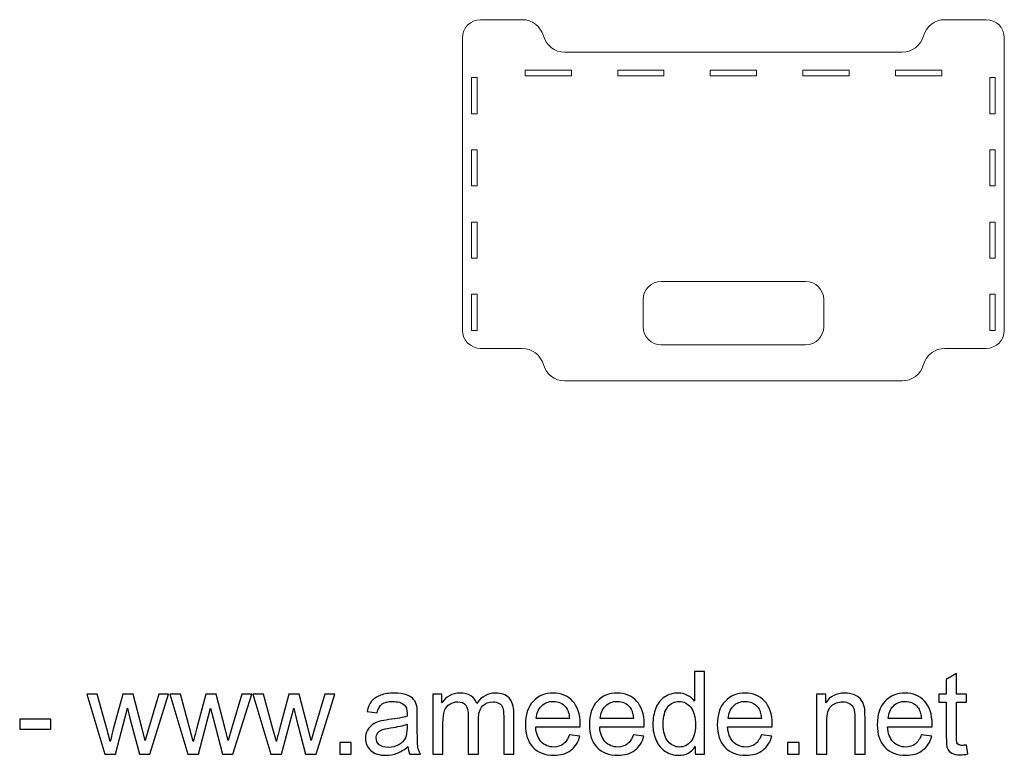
# Model space of a CAD drawing. Header units: millimetres. Extents: x -1209 to 1056, y -773 to 603.
# Tile 10 of 12: x 275 to 821, y -773 to -366. Entities that reach past the tile are written whole.
import ezdxf

# ---------------------------------------------------------------- set-up
doc = ezdxf.new("R2010")
doc.units = ezdxf.units.MM
doc.header["$MEASUREMENT"] = 0
doc.layers.add('Layer 1', color=7, linetype='Continuous')

msp = doc.modelspace()

# ---------------------------------------------------------------- linework, layer by layer
at = {"layer": 'Layer 1', "lineweight": 18}
for points, knots in [([(764.0616, -565.8674), (769.5815, -565.8674), (774.4244, -562.1862), (775.9019, -556.8674), (775.9019, -556.8674), (775.9019, -556.8674), (775.9019, -556.867), (775.9019, -556.867), (775.9019, -556.867), (777.3793, -551.5482), (782.2222, -547.8673), (787.7425, -547.8673), (787.7425, -547.8673), (787.7425, -547.8673), (810.6822, -547.8673), (810.6822, -547.8673), (810.6822, -547.8673), (816.2053, -547.8673), (820.6824, -543.3902), (820.6824, -537.8671), (820.6824, -537.8671), (820.6824, -537.8671), (820.6824, -375.8673), (820.6824, -375.8673), (820.6824, -375.8673), (820.6824, -370.3442), (816.2053, -365.8671), (810.6822, -365.8671), (810.6822, -365.8671), (810.6822, -365.8671), (787.7425, -365.8671), (787.7425, -365.8671), (787.7425, -365.8671), (782.2222, -365.8671), (777.3793, -369.5484), (775.9019, -374.8672), (775.9019, -374.8672), (775.9019, -374.8672), (775.9019, -374.8672), (775.9019, -374.8672), (775.9019, -374.8672), (774.4244, -380.1864), (769.5815, -383.8673), (764.0616, -383.8673), (764.0616, -383.8673), (764.0616, -383.8673), (577.3032, -383.8673), (577.3032, -383.8673), (577.3032, -383.8673), (571.7829, -383.8673), (566.94, -380.1864), (565.4625, -374.8672), (565.4625, -374.8672), (565.4625, -374.8672), (565.4625, -374.8672), (565.4625, -374.8672), (565.4625, -374.8672), (563.9851, -369.5484), (559.1422, -365.8671), (553.6219, -365.8671), (553.6219, -365.8671), (553.6219, -365.8671), (530.6822, -365.8671), (530.6822, -365.8671), (530.6822, -365.8671), (525.1594, -365.8671), (520.6823, -370.3442), (520.6823, -375.8673), (520.6823, -375.8673), (520.6823, -375.8673), (520.6823, -537.8671), (520.6823, -537.8671), (520.6823, -537.8671), (520.6823, -543.3902), (525.1594, -547.8673), (530.6822, -547.8673), (530.6822, -547.8673), (530.6822, -547.8673), (553.6219, -547.8673), (553.6219, -547.8673), (553.6219, -547.8673), (559.1422, -547.8673), (563.9851, -551.5482), (565.4625, -556.867), (565.4625, -556.867), (565.4625, -556.867), (565.4625, -556.8674), (565.4625, -556.8674), (565.4625, -556.8674), (566.94, -562.1862), (571.7829, -565.8674), (577.3032, -565.8674), (577.3032, -565.8674), (577.3032, -565.8674), (764.0616, -565.8674), (764.0616, -565.8674)], [0, 0, 0, 0, 0.04, 0.04, 0.04, 0.04, 0.08, 0.08, 0.08, 0.08, 0.12, 0.12, 0.12, 0.12, 0.16, 0.16, 0.16, 0.16, 0.2, 0.2, 0.2, 0.2, 0.24, 0.24, 0.24, 0.24, 0.28, 0.28, 0.28, 0.28, 0.32, 0.32, 0.32, 0.32, 0.36, 0.36, 0.36, 0.36, 0.4, 0.4, 0.4, 0.4, 0.44, 0.44, 0.44, 0.44, 0.48, 0.48, 0.48, 0.48, 0.52, 0.52, 0.52, 0.52, 0.56, 0.56, 0.56, 0.56, 0.6, 0.6, 0.6, 0.6, 0.64, 0.64, 0.64, 0.64, 0.68, 0.68, 0.68, 0.68, 0.72, 0.72, 0.72, 0.72, 0.76, 0.76, 0.76, 0.76, 0.8, 0.8, 0.8, 0.8, 0.84, 0.84, 0.84, 0.84, 0.88, 0.88, 0.88, 0.88, 0.92, 0.92, 0.92, 0.92, 1, 1, 1, 1]), ([(525.6822, -397.9173), (525.6822, -397.9173), (528.7324, -397.9173), (528.7324, -397.9173), (528.7324, -397.9173), (528.7324, -397.9173), (528.7324, -417.9174), (528.7324, -417.9174), (528.7324, -417.9174), (528.7324, -417.9174), (525.6822, -417.9174), (525.6822, -417.9174), (525.6822, -417.9174), (525.6822, -417.9174), (525.6822, -397.9173), (525.6822, -397.9173)], [0, 0, 0, 0, 0.2, 0.2, 0.2, 0.2, 0.4, 0.4, 0.4, 0.4, 0.6, 0.6, 0.6, 0.6, 1, 1, 1, 1]), ([(580.9551, -396.9172), (580.9551, -396.9172), (555.3188, -396.9172), (555.3188, -396.9172), (555.3188, -396.9172), (555.3188, -396.9172), (555.3188, -393.8671), (555.3188, -393.8671), (555.3188, -393.8671), (555.3188, -393.8671), (580.9551, -393.8671), (580.9551, -393.8671), (580.9551, -393.8671), (580.9551, -393.8671), (580.9551, -396.9172), (580.9551, -396.9172)], [0, 0, 0, 0, 0.2, 0.2, 0.2, 0.2, 0.4, 0.4, 0.4, 0.4, 0.6, 0.6, 0.6, 0.6, 1, 1, 1, 1]), ([(632.2278, -396.9172), (632.2278, -396.9172), (606.5915, -396.9172), (606.5915, -396.9172), (606.5915, -396.9172), (606.5915, -396.9172), (606.5915, -393.8671), (606.5915, -393.8671), (606.5915, -393.8671), (606.5915, -393.8671), (632.2278, -393.8671), (632.2278, -393.8671), (632.2278, -393.8671), (632.2278, -393.8671), (632.2278, -396.9172), (632.2278, -396.9172)], [0, 0, 0, 0, 0.2, 0.2, 0.2, 0.2, 0.4, 0.4, 0.4, 0.4, 0.6, 0.6, 0.6, 0.6, 1, 1, 1, 1]), ([(683.5006, -396.9172), (683.5006, -396.9172), (657.8642, -396.9172), (657.8642, -396.9172), (657.8642, -396.9172), (657.8642, -396.9172), (657.8642, -393.8671), (657.8642, -393.8671), (657.8642, -393.8671), (657.8642, -393.8671), (683.5006, -393.8671), (683.5006, -393.8671), (683.5006, -393.8671), (683.5006, -393.8671), (683.5006, -396.9172), (683.5006, -396.9172)], [0, 0, 0, 0, 0.2, 0.2, 0.2, 0.2, 0.4, 0.4, 0.4, 0.4, 0.6, 0.6, 0.6, 0.6, 1, 1, 1, 1]), ([(734.7733, -396.9172), (734.7733, -396.9172), (709.1369, -396.9172), (709.1369, -396.9172), (709.1369, -396.9172), (709.1369, -396.9172), (709.1369, -393.8671), (709.1369, -393.8671), (709.1369, -393.8671), (709.1369, -393.8671), (734.7733, -393.8671), (734.7733, -393.8671), (734.7733, -393.8671), (734.7733, -393.8671), (734.7733, -396.9172), (734.7733, -396.9172)], [0, 0, 0, 0, 0.2, 0.2, 0.2, 0.2, 0.4, 0.4, 0.4, 0.4, 0.6, 0.6, 0.6, 0.6, 1, 1, 1, 1]), ([(786.046, -396.9172), (786.046, -396.9172), (760.4096, -396.9172), (760.4096, -396.9172), (760.4096, -396.9172), (760.4096, -396.9172), (760.4096, -393.8671), (760.4096, -393.8671), (760.4096, -393.8671), (760.4096, -393.8671), (786.046, -393.8671), (786.046, -393.8671), (786.046, -393.8671), (786.046, -393.8671), (786.046, -396.9172), (786.046, -396.9172)], [0, 0, 0, 0, 0.2, 0.2, 0.2, 0.2, 0.4, 0.4, 0.4, 0.4, 0.6, 0.6, 0.6, 0.6, 1, 1, 1, 1]), ([(812.6324, -397.9173), (812.6324, -397.9173), (815.6825, -397.9173), (815.6825, -397.9173), (815.6825, -397.9173), (815.6825, -397.9173), (815.6825, -417.9174), (815.6825, -417.9174), (815.6825, -417.9174), (815.6825, -417.9174), (812.6324, -417.9174), (812.6324, -417.9174), (812.6324, -417.9174), (812.6324, -417.9174), (812.6324, -397.9173), (812.6324, -397.9173)], [0, 0, 0, 0, 0.2, 0.2, 0.2, 0.2, 0.4, 0.4, 0.4, 0.4, 0.6, 0.6, 0.6, 0.6, 1, 1, 1, 1]), ([(525.6822, -437.9174), (525.6822, -437.9174), (528.7324, -437.9174), (528.7324, -437.9174), (528.7324, -437.9174), (528.7324, -437.9174), (528.7324, -457.9174), (528.7324, -457.9174), (528.7324, -457.9174), (528.7324, -457.9174), (525.6822, -457.9174), (525.6822, -457.9174), (525.6822, -457.9174), (525.6822, -457.9174), (525.6822, -437.9174), (525.6822, -437.9174)], [0, 0, 0, 0, 0.2, 0.2, 0.2, 0.2, 0.4, 0.4, 0.4, 0.4, 0.6, 0.6, 0.6, 0.6, 1, 1, 1, 1]), ([(812.6324, -437.9174), (812.6324, -437.9174), (815.6825, -437.9174), (815.6825, -437.9174), (815.6825, -437.9174), (815.6825, -437.9174), (815.6825, -457.9174), (815.6825, -457.9174), (815.6825, -457.9174), (815.6825, -457.9174), (812.6324, -457.9174), (812.6324, -457.9174), (812.6324, -457.9174), (812.6324, -457.9174), (812.6324, -437.9174), (812.6324, -437.9174)], [0, 0, 0, 0, 0.2, 0.2, 0.2, 0.2, 0.4, 0.4, 0.4, 0.4, 0.6, 0.6, 0.6, 0.6, 1, 1, 1, 1]), ([(525.6822, -477.9171), (525.6822, -477.9171), (528.7324, -477.9171), (528.7324, -477.9171), (528.7324, -477.9171), (528.7324, -477.9171), (528.7324, -497.9171), (528.7324, -497.9171), (528.7324, -497.9171), (528.7324, -497.9171), (525.6822, -497.9171), (525.6822, -497.9171), (525.6822, -497.9171), (525.6822, -497.9171), (525.6822, -477.9171), (525.6822, -477.9171)], [0, 0, 0, 0, 0.2, 0.2, 0.2, 0.2, 0.4, 0.4, 0.4, 0.4, 0.6, 0.6, 0.6, 0.6, 1, 1, 1, 1]), ([(812.6324, -477.9171), (812.6324, -477.9171), (815.6825, -477.9171), (815.6825, -477.9171), (815.6825, -477.9171), (815.6825, -477.9171), (815.6825, -497.9171), (815.6825, -497.9171), (815.6825, -497.9171), (815.6825, -497.9171), (812.6324, -497.9171), (812.6324, -497.9171), (812.6324, -497.9171), (812.6324, -497.9171), (812.6324, -477.9171), (812.6324, -477.9171)], [0, 0, 0, 0, 0.2, 0.2, 0.2, 0.2, 0.4, 0.4, 0.4, 0.4, 0.6, 0.6, 0.6, 0.6, 1, 1, 1, 1]), ([(630.6823, -510.8673), (630.6823, -510.8673), (710.6821, -510.8673), (710.6821, -510.8673), (710.6821, -510.8673), (716.2052, -510.8673), (720.6823, -515.3444), (720.6823, -520.8671), (720.6823, -520.8671), (720.6823, -520.8671), (720.6823, -535.8672), (720.6823, -535.8672), (720.6823, -535.8672), (720.6823, -541.3899), (716.2052, -545.8674), (710.6821, -545.8674), (710.6821, -545.8674), (710.6821, -545.8674), (630.6823, -545.8674), (630.6823, -545.8674), (630.6823, -545.8674), (625.1596, -545.8674), (620.6821, -541.3899), (620.6821, -535.8672), (620.6821, -535.8672), (620.6821, -535.8672), (620.6821, -520.8671), (620.6821, -520.8671), (620.6821, -520.8671), (620.6821, -515.3444), (625.1596, -510.8673), (630.6823, -510.8673)], [0, 0, 0, 0, 0.11111111, 0.11111111, 0.11111111, 0.11111111, 0.22222222, 0.22222222, 0.22222222, 0.22222222, 0.33333333, 0.33333333, 0.33333333, 0.33333333, 0.44444444, 0.44444444, 0.44444444, 0.44444444, 0.55555556, 0.55555556, 0.55555556, 0.55555556, 0.66666667, 0.66666667, 0.66666667, 0.66666667, 0.77777778, 0.77777778, 0.77777778, 0.77777778, 1, 1, 1, 1]), ([(525.6822, -517.9172), (525.6822, -517.9172), (528.7324, -517.9172), (528.7324, -517.9172), (528.7324, -517.9172), (528.7324, -517.9172), (528.7324, -537.9172), (528.7324, -537.9172), (528.7324, -537.9172), (528.7324, -537.9172), (525.6822, -537.9172), (525.6822, -537.9172), (525.6822, -537.9172), (525.6822, -537.9172), (525.6822, -517.9172), (525.6822, -517.9172)], [0, 0, 0, 0, 0.2, 0.2, 0.2, 0.2, 0.4, 0.4, 0.4, 0.4, 0.6, 0.6, 0.6, 0.6, 1, 1, 1, 1]), ([(812.6324, -517.9172), (812.6324, -517.9172), (815.6825, -517.9172), (815.6825, -517.9172), (815.6825, -517.9172), (815.6825, -517.9172), (815.6825, -537.9172), (815.6825, -537.9172), (815.6825, -537.9172), (815.6825, -537.9172), (812.6324, -537.9172), (812.6324, -537.9172), (812.6324, -537.9172), (812.6324, -537.9172), (812.6324, -517.9172), (812.6324, -517.9172)], [0, 0, 0, 0, 0.2, 0.2, 0.2, 0.2, 0.4, 0.4, 0.4, 0.4, 0.6, 0.6, 0.6, 0.6, 1, 1, 1, 1])]:
    msp.add_open_spline(points, degree=3, knots=knots, dxfattribs=at)
at = {"layer": 'Layer 1', "color": 250}
for points, knots in [([(649.5211, -772.4669), (649.5211, -772.4669), (649.5211, -768.273), (649.5211, -768.273), (649.5211, -768.273), (647.4294, -771.5326), (644.3504, -773.1677), (640.2839, -773.1677), (640.2839, -773.1677), (637.6508, -773.1677), (635.23, -772.4457), (633.0322, -770.9911), (633.0322, -770.9911), (630.8238, -769.5471), (629.1143, -767.5192), (627.8933, -764.9285), (627.8933, -764.9285), (626.6829, -762.3272), (626.0778, -759.3437), (626.0778, -755.9674), (626.0778, -755.9674), (626.0778, -752.676), (626.6299, -749.6925), (627.7235, -747.0063), (627.7235, -747.0063), (628.8277, -744.3307), (630.4734, -742.2709), (632.6712, -740.8481), (632.6712, -740.8481), (634.8584, -739.4148), (637.3216, -738.7034), (640.0291, -738.7034), (640.0291, -738.7034), (642.0252, -738.7034), (643.7983, -739.1281), (645.3484, -739.9669), (645.3484, -739.9669), (646.8986, -740.8057), (648.1621, -741.9099), (649.1389, -743.2583), (649.1389, -743.2583), (649.1389, -743.2583), (649.1389, -726.8543), (649.1389, -726.8543), (649.1389, -726.8543), (649.1389, -726.8543), (654.7449, -726.8543), (654.7449, -726.8543), (654.7449, -726.8543), (654.7449, -726.8543), (654.7449, -772.4669), (654.7449, -772.4669), (654.7449, -772.4669), (654.7449, -772.4669), (649.5211, -772.4669), (649.5211, -772.4669)], [0, 0, 0, 0, 0.06666667, 0.06666667, 0.06666667, 0.06666667, 0.13333333, 0.13333333, 0.13333333, 0.13333333, 0.2, 0.2, 0.2, 0.2, 0.26666667, 0.26666667, 0.26666667, 0.26666667, 0.33333333, 0.33333333, 0.33333333, 0.33333333, 0.4, 0.4, 0.4, 0.4, 0.46666667, 0.46666667, 0.46666667, 0.46666667, 0.53333333, 0.53333333, 0.53333333, 0.53333333, 0.6, 0.6, 0.6, 0.6, 0.66666667, 0.66666667, 0.66666667, 0.66666667, 0.73333333, 0.73333333, 0.73333333, 0.73333333, 0.8, 0.8, 0.8, 0.8, 0.86666667, 0.86666667, 0.86666667, 0.86666667, 1, 1, 1, 1]), ([(799.7685, -767.4661), (799.7685, -767.4661), (800.533, -772.4138), (800.533, -772.4138), (800.533, -772.4138), (798.9616, -772.743), (797.5495, -772.9128), (796.3178, -772.9128), (796.3178, -772.9128), (794.2899, -772.9128), (792.7185, -772.5943), (791.5931, -771.9466), (791.5931, -771.9466), (790.4782, -771.299), (789.6925, -770.4602), (789.236, -769.4091), (789.236, -769.4091), (788.7794, -768.3579), (788.5565, -766.1495), (788.5565, -762.7838), (788.5565, -762.7838), (788.5565, -762.7838), (788.5565, -743.7361), (788.5565, -743.7361), (788.5565, -743.7361), (788.5565, -743.7361), (784.4157, -743.7361), (784.4157, -743.7361), (784.4157, -743.7361), (784.4157, -743.7361), (784.4157, -739.4042), (784.4157, -739.4042), (784.4157, -739.4042), (784.4157, -739.4042), (788.5565, -739.4042), (788.5565, -739.4042), (788.5565, -739.4042), (788.5565, -739.4042), (788.5565, -731.2287), (788.5565, -731.2287), (788.5565, -731.2287), (788.5565, -731.2287), (794.1625, -727.863), (794.1625, -727.863), (794.1625, -727.863), (794.1625, -727.863), (794.1625, -739.4042), (794.1625, -739.4042), (794.1625, -739.4042), (794.1625, -739.4042), (799.7685, -739.4042), (799.7685, -739.4042), (799.7685, -739.4042), (799.7685, -739.4042), (799.7685, -743.7361), (799.7685, -743.7361), (799.7685, -743.7361), (799.7685, -743.7361), (794.1625, -743.7361), (794.1625, -743.7361), (794.1625, -743.7361), (794.1625, -743.7361), (794.1625, -763.1023), (794.1625, -763.1023), (794.1625, -763.1023), (794.1625, -764.7055), (794.2581, -765.7354), (794.4598, -766.192), (794.4598, -766.192), (794.6509, -766.6485), (794.9694, -767.0095), (795.4154, -767.2856), (795.4154, -767.2856), (795.8613, -767.551), (796.4983, -767.689), (797.3265, -767.689), (797.3265, -767.689), (797.9423, -767.689), (798.7598, -767.6147), (799.7685, -767.4661)], [0, 0, 0, 0, 0.04761905, 0.04761905, 0.04761905, 0.04761905, 0.0952381, 0.0952381, 0.0952381, 0.0952381, 0.14285714, 0.14285714, 0.14285714, 0.14285714, 0.19047619, 0.19047619, 0.19047619, 0.19047619, 0.23809524, 0.23809524, 0.23809524, 0.23809524, 0.28571429, 0.28571429, 0.28571429, 0.28571429, 0.33333333, 0.33333333, 0.33333333, 0.33333333, 0.38095238, 0.38095238, 0.38095238, 0.38095238, 0.42857143, 0.42857143, 0.42857143, 0.42857143, 0.47619048, 0.47619048, 0.47619048, 0.47619048, 0.52380952, 0.52380952, 0.52380952, 0.52380952, 0.57142857, 0.57142857, 0.57142857, 0.57142857, 0.61904762, 0.61904762, 0.61904762, 0.61904762, 0.66666667, 0.66666667, 0.66666667, 0.66666667, 0.71428571, 0.71428571, 0.71428571, 0.71428571, 0.76190476, 0.76190476, 0.76190476, 0.76190476, 0.80952381, 0.80952381, 0.80952381, 0.80952381, 0.85714286, 0.85714286, 0.85714286, 0.85714286, 0.9047619, 0.9047619, 0.9047619, 0.9047619, 1, 1, 1, 1]), ([(322.5675, -772.4669), (322.5675, -772.4669), (312.5765, -739.4042), (312.5765, -739.4042), (312.5765, -739.4042), (312.5765, -739.4042), (318.4373, -739.4042), (318.4373, -739.4042), (318.4373, -739.4042), (318.4373, -739.4042), (323.7142, -758.4837), (323.7142, -758.4837), (323.7142, -758.4837), (323.7142, -758.4837), (325.5828, -765.5868), (325.5828, -765.5868), (325.5828, -765.5868), (325.6572, -765.2364), (326.2305, -762.9643), (327.2922, -758.7704), (327.2922, -758.7704), (327.2922, -758.7704), (332.5266, -739.4042), (332.5266, -739.4042), (332.5266, -739.4042), (332.5266, -739.4042), (338.2707, -739.4042), (338.2707, -739.4042), (338.2707, -739.4042), (338.2707, -739.4042), (343.2503, -758.6005), (343.2503, -758.6005), (343.2503, -758.6005), (343.2503, -758.6005), (344.8747, -764.8967), (344.8747, -764.8967), (344.8747, -764.8967), (344.8747, -764.8967), (346.7753, -758.5156), (346.7753, -758.5156), (346.7753, -758.5156), (346.7753, -758.5156), (352.4875, -739.4042), (352.4875, -739.4042), (352.4875, -739.4042), (352.4875, -739.4042), (357.9342, -739.4042), (357.9342, -739.4042), (357.9342, -739.4042), (357.9342, -739.4042), (347.561, -772.4669), (347.561, -772.4669), (347.561, -772.4669), (347.561, -772.4669), (341.7638, -772.4669), (341.7638, -772.4669), (341.7638, -772.4669), (341.7638, -772.4669), (336.5188, -752.6866), (336.5188, -752.6866), (336.5188, -752.6866), (336.5188, -752.6866), (335.1916, -747.0275), (335.1916, -747.0275), (335.1916, -747.0275), (335.1916, -747.0275), (328.5026, -772.4669), (328.5026, -772.4669), (328.5026, -772.4669), (328.5026, -772.4669), (322.5675, -772.4669), (322.5675, -772.4669)], [0, 0, 0, 0, 0.05263158, 0.05263158, 0.05263158, 0.05263158, 0.10526316, 0.10526316, 0.10526316, 0.10526316, 0.15789474, 0.15789474, 0.15789474, 0.15789474, 0.21052632, 0.21052632, 0.21052632, 0.21052632, 0.26315789, 0.26315789, 0.26315789, 0.26315789, 0.31578947, 0.31578947, 0.31578947, 0.31578947, 0.36842105, 0.36842105, 0.36842105, 0.36842105, 0.42105263, 0.42105263, 0.42105263, 0.42105263, 0.47368421, 0.47368421, 0.47368421, 0.47368421, 0.52631579, 0.52631579, 0.52631579, 0.52631579, 0.57894737, 0.57894737, 0.57894737, 0.57894737, 0.63157895, 0.63157895, 0.63157895, 0.63157895, 0.68421053, 0.68421053, 0.68421053, 0.68421053, 0.73684211, 0.73684211, 0.73684211, 0.73684211, 0.78947368, 0.78947368, 0.78947368, 0.78947368, 0.84210526, 0.84210526, 0.84210526, 0.84210526, 0.89473684, 0.89473684, 0.89473684, 0.89473684, 1, 1, 1, 1]), ([(368.5729, -772.4669), (368.5729, -772.4669), (358.5819, -739.4042), (358.5819, -739.4042), (358.5819, -739.4042), (358.5819, -739.4042), (364.4427, -739.4042), (364.4427, -739.4042), (364.4427, -739.4042), (364.4427, -739.4042), (369.7196, -758.4837), (369.7196, -758.4837), (369.7196, -758.4837), (369.7196, -758.4837), (371.5882, -765.5868), (371.5882, -765.5868), (371.5882, -765.5868), (371.6626, -765.2364), (372.2359, -762.9643), (373.2976, -758.7704), (373.2976, -758.7704), (373.2976, -758.7704), (378.532, -739.4042), (378.532, -739.4042), (378.532, -739.4042), (378.532, -739.4042), (384.2761, -739.4042), (384.2761, -739.4042), (384.2761, -739.4042), (384.2761, -739.4042), (389.2557, -758.6005), (389.2557, -758.6005), (389.2557, -758.6005), (389.2557, -758.6005), (390.8801, -764.8967), (390.8801, -764.8967), (390.8801, -764.8967), (390.8801, -764.8967), (392.7807, -758.5156), (392.7807, -758.5156), (392.7807, -758.5156), (392.7807, -758.5156), (398.4929, -739.4042), (398.4929, -739.4042), (398.4929, -739.4042), (398.4929, -739.4042), (403.9396, -739.4042), (403.9396, -739.4042), (403.9396, -739.4042), (403.9396, -739.4042), (393.5664, -772.4669), (393.5664, -772.4669), (393.5664, -772.4669), (393.5664, -772.4669), (387.7692, -772.4669), (387.7692, -772.4669), (387.7692, -772.4669), (387.7692, -772.4669), (382.5242, -752.6866), (382.5242, -752.6866), (382.5242, -752.6866), (382.5242, -752.6866), (381.197, -747.0275), (381.197, -747.0275), (381.197, -747.0275), (381.197, -747.0275), (374.508, -772.4669), (374.508, -772.4669), (374.508, -772.4669), (374.508, -772.4669), (368.5729, -772.4669), (368.5729, -772.4669)], [0, 0, 0, 0, 0.05263158, 0.05263158, 0.05263158, 0.05263158, 0.10526316, 0.10526316, 0.10526316, 0.10526316, 0.15789474, 0.15789474, 0.15789474, 0.15789474, 0.21052632, 0.21052632, 0.21052632, 0.21052632, 0.26315789, 0.26315789, 0.26315789, 0.26315789, 0.31578947, 0.31578947, 0.31578947, 0.31578947, 0.36842105, 0.36842105, 0.36842105, 0.36842105, 0.42105263, 0.42105263, 0.42105263, 0.42105263, 0.47368421, 0.47368421, 0.47368421, 0.47368421, 0.52631579, 0.52631579, 0.52631579, 0.52631579, 0.57894737, 0.57894737, 0.57894737, 0.57894737, 0.63157895, 0.63157895, 0.63157895, 0.63157895, 0.68421053, 0.68421053, 0.68421053, 0.68421053, 0.73684211, 0.73684211, 0.73684211, 0.73684211, 0.78947368, 0.78947368, 0.78947368, 0.78947368, 0.84210526, 0.84210526, 0.84210526, 0.84210526, 0.89473684, 0.89473684, 0.89473684, 0.89473684, 1, 1, 1, 1]), ([(414.5783, -772.4669), (414.5783, -772.4669), (404.5873, -739.4042), (404.5873, -739.4042), (404.5873, -739.4042), (404.5873, -739.4042), (410.4481, -739.4042), (410.4481, -739.4042), (410.4481, -739.4042), (410.4481, -739.4042), (415.725, -758.4837), (415.725, -758.4837), (415.725, -758.4837), (415.725, -758.4837), (417.5936, -765.5868), (417.5936, -765.5868), (417.5936, -765.5868), (417.668, -765.2364), (418.2413, -762.9643), (419.303, -758.7704), (419.303, -758.7704), (419.303, -758.7704), (424.5374, -739.4042), (424.5374, -739.4042), (424.5374, -739.4042), (424.5374, -739.4042), (430.2815, -739.4042), (430.2815, -739.4042), (430.2815, -739.4042), (430.2815, -739.4042), (435.2611, -758.6005), (435.2611, -758.6005), (435.2611, -758.6005), (435.2611, -758.6005), (436.8855, -764.8967), (436.8855, -764.8967), (436.8855, -764.8967), (436.8855, -764.8967), (438.7861, -758.5156), (438.7861, -758.5156), (438.7861, -758.5156), (438.7861, -758.5156), (444.4983, -739.4042), (444.4983, -739.4042), (444.4983, -739.4042), (444.4983, -739.4042), (449.945, -739.4042), (449.945, -739.4042), (449.945, -739.4042), (449.945, -739.4042), (439.5718, -772.4669), (439.5718, -772.4669), (439.5718, -772.4669), (439.5718, -772.4669), (433.7746, -772.4669), (433.7746, -772.4669), (433.7746, -772.4669), (433.7746, -772.4669), (428.5296, -752.6866), (428.5296, -752.6866), (428.5296, -752.6866), (428.5296, -752.6866), (427.2024, -747.0275), (427.2024, -747.0275), (427.2024, -747.0275), (427.2024, -747.0275), (420.5134, -772.4669), (420.5134, -772.4669), (420.5134, -772.4669), (420.5134, -772.4669), (414.5783, -772.4669), (414.5783, -772.4669)], [0, 0, 0, 0, 0.05263158, 0.05263158, 0.05263158, 0.05263158, 0.10526316, 0.10526316, 0.10526316, 0.10526316, 0.15789474, 0.15789474, 0.15789474, 0.15789474, 0.21052632, 0.21052632, 0.21052632, 0.21052632, 0.26315789, 0.26315789, 0.26315789, 0.26315789, 0.31578947, 0.31578947, 0.31578947, 0.31578947, 0.36842105, 0.36842105, 0.36842105, 0.36842105, 0.42105263, 0.42105263, 0.42105263, 0.42105263, 0.47368421, 0.47368421, 0.47368421, 0.47368421, 0.52631579, 0.52631579, 0.52631579, 0.52631579, 0.57894737, 0.57894737, 0.57894737, 0.57894737, 0.63157895, 0.63157895, 0.63157895, 0.63157895, 0.68421053, 0.68421053, 0.68421053, 0.68421053, 0.73684211, 0.73684211, 0.73684211, 0.73684211, 0.78947368, 0.78947368, 0.78947368, 0.78947368, 0.84210526, 0.84210526, 0.84210526, 0.84210526, 0.89473684, 0.89473684, 0.89473684, 0.89473684, 1, 1, 1, 1]), ([(490.4187, -768.3261), (488.3377, -770.0992), (486.331, -771.3415), (484.4092, -772.0741), (484.4092, -772.0741), (482.4875, -772.8067), (480.4277, -773.1677), (478.2193, -773.1677), (478.2193, -773.1677), (474.5881, -773.1677), (471.7957, -772.2864), (469.8421, -770.5133), (469.8421, -770.5133), (467.8885, -768.7508), (466.9117, -766.4893), (466.9117, -763.7394), (466.9117, -763.7394), (466.9117, -762.1255), (467.2833, -760.6497), (468.0159, -759.3119), (468.0159, -759.3119), (468.7591, -757.9741), (469.7253, -756.9123), (470.9144, -756.1054), (470.9144, -756.1054), (472.1142, -755.2985), (473.452, -754.6827), (474.9491, -754.2686), (474.9491, -754.2686), (476.0533, -753.9819), (477.7202, -753.7059), (479.9393, -753.4298), (479.9393, -753.4298), (484.4623, -752.8989), (487.8068, -752.2513), (489.9409, -751.5081), (489.9409, -751.5081), (489.9622, -750.7436), (489.9728, -750.2552), (489.9728, -750.0535), (489.9728, -750.0535), (489.9728, -747.7813), (489.4419, -746.1781), (488.3802, -745.2438), (488.3802, -745.2438), (486.9468, -743.9803), (484.8127, -743.3539), (481.9884, -743.3539), (481.9884, -743.3539), (479.3447, -743.3539), (477.3911, -743.821), (476.1382, -744.7447), (476.1382, -744.7447), (474.8748, -745.6685), (473.951, -747.3035), (473.3458, -749.6606), (473.3458, -749.6606), (473.3458, -749.6606), (467.8672, -748.8962), (467.8672, -748.8962), (467.8672, -748.8962), (468.3663, -746.5497), (469.1838, -744.6492), (470.3305, -743.2052), (470.3305, -743.2052), (471.4772, -741.7612), (473.1335, -740.657), (475.2995, -739.8713), (475.2995, -739.8713), (477.4548, -739.0963), (479.9711, -738.7034), (482.8166, -738.7034), (482.8166, -738.7034), (485.6409, -738.7034), (487.9448, -739.0326), (489.718, -739.7015), (489.718, -739.7015), (491.4804, -740.3703), (492.7864, -741.1985), (493.6146, -742.2072), (493.6146, -742.2072), (494.4427, -743.2158), (495.0267, -744.4899), (495.3664, -746.0295), (495.3664, -746.0295), (495.5469, -746.985), (495.6425, -748.705), (495.6425, -751.1789), (495.6425, -751.1789), (495.6425, -751.1789), (495.6425, -758.6111), (495.6425, -758.6111), (495.6425, -758.6111), (495.6425, -763.8031), (495.7593, -767.0839), (495.9929, -768.4747), (495.9929, -768.4747), (496.2158, -769.8656), (496.683, -771.1928), (497.3625, -772.4669), (497.3625, -772.4669), (497.3625, -772.4669), (491.5017, -772.4669), (491.5017, -772.4669), (491.5017, -772.4669), (490.939, -771.2884), (490.578, -769.9081), (490.4187, -768.3261)], [0, 0, 0, 0, 0.03571429, 0.03571429, 0.03571429, 0.03571429, 0.07142857, 0.07142857, 0.07142857, 0.07142857, 0.10714286, 0.10714286, 0.10714286, 0.10714286, 0.14285714, 0.14285714, 0.14285714, 0.14285714, 0.17857143, 0.17857143, 0.17857143, 0.17857143, 0.21428571, 0.21428571, 0.21428571, 0.21428571, 0.25, 0.25, 0.25, 0.25, 0.28571429, 0.28571429, 0.28571429, 0.28571429, 0.32142857, 0.32142857, 0.32142857, 0.32142857, 0.35714286, 0.35714286, 0.35714286, 0.35714286, 0.39285714, 0.39285714, 0.39285714, 0.39285714, 0.42857143, 0.42857143, 0.42857143, 0.42857143, 0.46428571, 0.46428571, 0.46428571, 0.46428571, 0.5, 0.5, 0.5, 0.5, 0.53571429, 0.53571429, 0.53571429, 0.53571429, 0.57142857, 0.57142857, 0.57142857, 0.57142857, 0.60714286, 0.60714286, 0.60714286, 0.60714286, 0.64285714, 0.64285714, 0.64285714, 0.64285714, 0.67857143, 0.67857143, 0.67857143, 0.67857143, 0.71428571, 0.71428571, 0.71428571, 0.71428571, 0.75, 0.75, 0.75, 0.75, 0.78571429, 0.78571429, 0.78571429, 0.78571429, 0.82142857, 0.82142857, 0.82142857, 0.82142857, 0.85714286, 0.85714286, 0.85714286, 0.85714286, 0.89285714, 0.89285714, 0.89285714, 0.89285714, 0.92857143, 0.92857143, 0.92857143, 0.92857143, 1, 1, 1, 1]), ([(504.2532, -772.4669), (504.2532, -772.4669), (504.2532, -739.4042), (504.2532, -739.4042), (504.2532, -739.4042), (504.2532, -739.4042), (509.2859, -739.4042), (509.2859, -739.4042), (509.2859, -739.4042), (509.2859, -739.4042), (509.2859, -744.0758), (509.2859, -744.0758), (509.2859, -744.0758), (510.3158, -742.462), (511.696, -741.156), (513.4161, -740.1792), (513.4161, -740.1792), (515.1361, -739.1918), (517.0897, -738.7034), (519.2875, -738.7034), (519.2875, -738.7034), (521.7295, -738.7034), (523.7362, -739.213), (525.297, -740.2217), (525.297, -740.2217), (526.8578, -741.241), (527.962, -742.6531), (528.599, -744.4793), (528.599, -744.4793), (531.2321, -740.6252), (534.6404, -738.7034), (538.8449, -738.7034), (538.8449, -738.7034), (542.1363, -738.7034), (544.6738, -739.6059), (546.4363, -741.4215), (546.4363, -741.4215), (548.2095, -743.2371), (549.1013, -746.0295), (549.1013, -749.7986), (549.1013, -749.7986), (549.1013, -749.7986), (549.1013, -772.4669), (549.1013, -772.4669), (549.1013, -772.4669), (549.1013, -772.4669), (543.4953, -772.4669), (543.4953, -772.4669), (543.4953, -772.4669), (543.4953, -772.4669), (543.4953, -751.6567), (543.4953, -751.6567), (543.4953, -751.6567), (543.4953, -749.427), (543.3042, -747.8132), (542.9432, -746.8258), (542.9432, -746.8258), (542.5822, -745.8383), (541.9239, -745.0526), (540.9577, -744.4475), (540.9577, -744.4475), (540.0022, -743.8423), (538.8767, -743.545), (537.592, -743.545), (537.592, -743.545), (535.2562, -743.545), (533.3238, -744.32), (531.7843, -745.8596), (531.7843, -745.8596), (530.2447, -747.4097), (529.4803, -749.8836), (529.4803, -753.2812), (529.4803, -753.2812), (529.4803, -753.2812), (529.4803, -772.4669), (529.4803, -772.4669), (529.4803, -772.4669), (529.4803, -772.4669), (523.8743, -772.4669), (523.8743, -772.4669), (523.8743, -772.4669), (523.8743, -772.4669), (523.8743, -751.009), (523.8743, -751.009), (523.8743, -751.009), (523.8743, -748.5246), (523.4177, -746.6559), (522.5046, -745.4136), (522.5046, -745.4136), (521.5915, -744.1714), (520.0944, -743.545), (518.024, -743.545), (518.024, -743.545), (516.4527, -743.545), (514.9981, -743.959), (513.6603, -744.7872), (513.6603, -744.7872), (512.3225, -745.6154), (511.3563, -746.8258), (510.7511, -748.429), (510.7511, -748.429), (510.1565, -750.0216), (509.8592, -752.3256), (509.8592, -755.3303), (509.8592, -755.3303), (509.8592, -755.3303), (509.8592, -772.4669), (509.8592, -772.4669), (509.8592, -772.4669), (509.8592, -772.4669), (504.2532, -772.4669), (504.2532, -772.4669)], [0, 0, 0, 0, 0.03448276, 0.03448276, 0.03448276, 0.03448276, 0.06896552, 0.06896552, 0.06896552, 0.06896552, 0.10344828, 0.10344828, 0.10344828, 0.10344828, 0.13793103, 0.13793103, 0.13793103, 0.13793103, 0.17241379, 0.17241379, 0.17241379, 0.17241379, 0.20689655, 0.20689655, 0.20689655, 0.20689655, 0.24137931, 0.24137931, 0.24137931, 0.24137931, 0.27586207, 0.27586207, 0.27586207, 0.27586207, 0.31034483, 0.31034483, 0.31034483, 0.31034483, 0.34482759, 0.34482759, 0.34482759, 0.34482759, 0.37931034, 0.37931034, 0.37931034, 0.37931034, 0.4137931, 0.4137931, 0.4137931, 0.4137931, 0.44827586, 0.44827586, 0.44827586, 0.44827586, 0.48275862, 0.48275862, 0.48275862, 0.48275862, 0.51724138, 0.51724138, 0.51724138, 0.51724138, 0.55172414, 0.55172414, 0.55172414, 0.55172414, 0.5862069, 0.5862069, 0.5862069, 0.5862069, 0.62068966, 0.62068966, 0.62068966, 0.62068966, 0.65517241, 0.65517241, 0.65517241, 0.65517241, 0.68965517, 0.68965517, 0.68965517, 0.68965517, 0.72413793, 0.72413793, 0.72413793, 0.72413793, 0.75862069, 0.75862069, 0.75862069, 0.75862069, 0.79310345, 0.79310345, 0.79310345, 0.79310345, 0.82758621, 0.82758621, 0.82758621, 0.82758621, 0.86206897, 0.86206897, 0.86206897, 0.86206897, 0.89655172, 0.89655172, 0.89655172, 0.89655172, 0.93103448, 0.93103448, 0.93103448, 0.93103448, 1, 1, 1, 1]), ([(579.8707, -761.7645), (579.8707, -761.7645), (585.6678, -762.529), (585.6678, -762.529), (585.6678, -762.529), (584.7653, -765.8947), (583.0771, -768.5172), (580.6139, -770.3753), (580.6139, -770.3753), (578.1506, -772.2333), (575.0079, -773.1677), (571.175, -773.1677), (571.175, -773.1677), (566.3547, -773.1677), (562.5324, -771.6812), (559.7081, -768.7083), (559.7081, -768.7083), (556.8839, -765.7461), (555.4718, -761.5734), (555.4718, -756.2116), (555.4718, -756.2116), (555.4718, -750.6693), (556.8945, -746.3586), (559.7506, -743.3008), (559.7506, -743.3008), (562.6067, -740.2323), (566.3122, -738.7034), (570.8671, -738.7034), (570.8671, -738.7034), (575.2733, -738.7034), (578.8726, -740.2005), (581.665, -743.2052), (581.665, -743.2052), (584.4574, -746.2099), (585.8589, -750.4357), (585.8589, -755.8824), (585.8589, -755.8824), (585.8589, -756.2116), (585.8483, -756.7106), (585.8271, -757.3689), (585.8271, -757.3689), (585.8271, -757.3689), (561.2052, -757.3689), (561.2052, -757.3689), (561.2052, -757.3689), (561.4175, -760.9894), (562.4368, -763.7712), (564.2843, -765.693), (564.2843, -765.693), (566.1211, -767.6147), (568.4251, -768.5809), (571.175, -768.5809), (571.175, -768.5809), (573.2241, -768.5809), (574.976, -768.0394), (576.42, -766.9564), (576.42, -766.9564), (577.8746, -765.8735), (579.0213, -764.1428), (579.8707, -761.7645)], [0, 0, 0, 0, 0.0625, 0.0625, 0.0625, 0.0625, 0.125, 0.125, 0.125, 0.125, 0.1875, 0.1875, 0.1875, 0.1875, 0.25, 0.25, 0.25, 0.25, 0.3125, 0.3125, 0.3125, 0.3125, 0.375, 0.375, 0.375, 0.375, 0.4375, 0.4375, 0.4375, 0.4375, 0.5, 0.5, 0.5, 0.5, 0.5625, 0.5625, 0.5625, 0.5625, 0.625, 0.625, 0.625, 0.625, 0.6875, 0.6875, 0.6875, 0.6875, 0.75, 0.75, 0.75, 0.75, 0.8125, 0.8125, 0.8125, 0.8125, 0.875, 0.875, 0.875, 0.875, 1, 1, 1, 1]), ([(615.3011, -761.7645), (615.3011, -761.7645), (621.0982, -762.529), (621.0982, -762.529), (621.0982, -762.529), (620.1957, -765.8947), (618.5075, -768.5172), (616.0443, -770.3753), (616.0443, -770.3753), (613.581, -772.2333), (610.4383, -773.1677), (606.6054, -773.1677), (606.6054, -773.1677), (601.7851, -773.1677), (597.9628, -771.6812), (595.1385, -768.7083), (595.1385, -768.7083), (592.3143, -765.7461), (590.9022, -761.5734), (590.9022, -756.2116), (590.9022, -756.2116), (590.9022, -750.6693), (592.3249, -746.3586), (595.181, -743.3008), (595.181, -743.3008), (598.0371, -740.2323), (601.7426, -738.7034), (606.2975, -738.7034), (606.2975, -738.7034), (610.7037, -738.7034), (614.303, -740.2005), (617.0954, -743.2052), (617.0954, -743.2052), (619.8878, -746.2099), (621.2893, -750.4357), (621.2893, -755.8824), (621.2893, -755.8824), (621.2893, -756.2116), (621.2787, -756.7106), (621.2575, -757.3689), (621.2575, -757.3689), (621.2575, -757.3689), (596.6356, -757.3689), (596.6356, -757.3689), (596.6356, -757.3689), (596.8479, -760.9894), (597.8672, -763.7712), (599.7147, -765.693), (599.7147, -765.693), (601.5515, -767.6147), (603.8555, -768.5809), (606.6054, -768.5809), (606.6054, -768.5809), (608.6545, -768.5809), (610.4064, -768.0394), (611.8504, -766.9564), (611.8504, -766.9564), (613.305, -765.8735), (614.4517, -764.1428), (615.3011, -761.7645)], [0, 0, 0, 0, 0.0625, 0.0625, 0.0625, 0.0625, 0.125, 0.125, 0.125, 0.125, 0.1875, 0.1875, 0.1875, 0.1875, 0.25, 0.25, 0.25, 0.25, 0.3125, 0.3125, 0.3125, 0.3125, 0.375, 0.375, 0.375, 0.375, 0.4375, 0.4375, 0.4375, 0.4375, 0.5, 0.5, 0.5, 0.5, 0.5625, 0.5625, 0.5625, 0.5625, 0.625, 0.625, 0.625, 0.625, 0.6875, 0.6875, 0.6875, 0.6875, 0.75, 0.75, 0.75, 0.75, 0.8125, 0.8125, 0.8125, 0.8125, 0.875, 0.875, 0.875, 0.875, 1, 1, 1, 1]), ([(686.1619, -761.7645), (686.1619, -761.7645), (691.959, -762.529), (691.959, -762.529), (691.959, -762.529), (691.0565, -765.8947), (689.3683, -768.5172), (686.9051, -770.3753), (686.9051, -770.3753), (684.4418, -772.2333), (681.2991, -773.1677), (677.4662, -773.1677), (677.4662, -773.1677), (672.6459, -773.1677), (668.8236, -771.6812), (665.9993, -768.7083), (665.9993, -768.7083), (663.1751, -765.7461), (661.763, -761.5734), (661.763, -756.2116), (661.763, -756.2116), (661.763, -750.6693), (663.1857, -746.3586), (666.0418, -743.3008), (666.0418, -743.3008), (668.8979, -740.2323), (672.6034, -738.7034), (677.1583, -738.7034), (677.1583, -738.7034), (681.5645, -738.7034), (685.1638, -740.2005), (687.9562, -743.2052), (687.9562, -743.2052), (690.7486, -746.2099), (692.1501, -750.4357), (692.1501, -755.8824), (692.1501, -755.8824), (692.1501, -756.2116), (692.1395, -756.7106), (692.1183, -757.3689), (692.1183, -757.3689), (692.1183, -757.3689), (667.4964, -757.3689), (667.4964, -757.3689), (667.4964, -757.3689), (667.7087, -760.9894), (668.728, -763.7712), (670.5755, -765.693), (670.5755, -765.693), (672.4123, -767.6147), (674.7163, -768.5809), (677.4662, -768.5809), (677.4662, -768.5809), (679.5153, -768.5809), (681.2672, -768.0394), (682.7112, -766.9564), (682.7112, -766.9564), (684.1658, -765.8735), (685.3125, -764.1428), (686.1619, -761.7645)], [0, 0, 0, 0, 0.0625, 0.0625, 0.0625, 0.0625, 0.125, 0.125, 0.125, 0.125, 0.1875, 0.1875, 0.1875, 0.1875, 0.25, 0.25, 0.25, 0.25, 0.3125, 0.3125, 0.3125, 0.3125, 0.375, 0.375, 0.375, 0.375, 0.4375, 0.4375, 0.4375, 0.4375, 0.5, 0.5, 0.5, 0.5, 0.5625, 0.5625, 0.5625, 0.5625, 0.625, 0.625, 0.625, 0.625, 0.6875, 0.6875, 0.6875, 0.6875, 0.75, 0.75, 0.75, 0.75, 0.8125, 0.8125, 0.8125, 0.8125, 0.875, 0.875, 0.875, 0.875, 1, 1, 1, 1]), ([(716.7401, -772.4669), (716.7401, -772.4669), (716.7401, -739.4042), (716.7401, -739.4042), (716.7401, -739.4042), (716.7401, -739.4042), (721.7728, -739.4042), (721.7728, -739.4042), (721.7728, -739.4042), (721.7728, -739.4042), (721.7728, -744.0971), (721.7728, -744.0971), (721.7728, -744.0971), (724.1936, -740.4978), (727.6973, -738.7034), (732.2734, -738.7034), (732.2734, -738.7034), (734.2695, -738.7034), (736.0957, -739.0644), (737.7627, -739.7758), (737.7627, -739.7758), (739.4296, -740.4871), (740.6825, -741.4321), (741.5106, -742.5894), (741.5106, -742.5894), (742.3388, -743.7467), (742.9227, -745.127), (743.2519, -746.7196), (743.2519, -746.7196), (743.4536, -747.7601), (743.5598, -749.5757), (743.5598, -752.1663), (743.5598, -752.1663), (743.5598, -752.1663), (743.5598, -772.4669), (743.5598, -772.4669), (743.5598, -772.4669), (743.5598, -772.4669), (737.9538, -772.4669), (737.9538, -772.4669), (737.9538, -772.4669), (737.9538, -772.4669), (737.9538, -752.3787), (737.9538, -752.3787), (737.9538, -752.3787), (737.9538, -750.0959), (737.7414, -748.3865), (737.3061, -747.2611), (737.3061, -747.2611), (736.8708, -746.1356), (736.0957, -745.2331), (734.9915, -744.5536), (734.9915, -744.5536), (733.8873, -743.8847), (732.5813, -743.545), (731.0949, -743.545), (731.0949, -743.545), (728.7166, -743.545), (726.6674, -744.2988), (724.9368, -745.8171), (724.9368, -745.8171), (723.2061, -747.3248), (722.3461, -750.2021), (722.3461, -754.4279), (722.3461, -754.4279), (722.3461, -754.4279), (722.3461, -772.4669), (722.3461, -772.4669), (722.3461, -772.4669), (722.3461, -772.4669), (716.7401, -772.4669), (716.7401, -772.4669)], [0, 0, 0, 0, 0.05263158, 0.05263158, 0.05263158, 0.05263158, 0.10526316, 0.10526316, 0.10526316, 0.10526316, 0.15789474, 0.15789474, 0.15789474, 0.15789474, 0.21052632, 0.21052632, 0.21052632, 0.21052632, 0.26315789, 0.26315789, 0.26315789, 0.26315789, 0.31578947, 0.31578947, 0.31578947, 0.31578947, 0.36842105, 0.36842105, 0.36842105, 0.36842105, 0.42105263, 0.42105263, 0.42105263, 0.42105263, 0.47368421, 0.47368421, 0.47368421, 0.47368421, 0.52631579, 0.52631579, 0.52631579, 0.52631579, 0.57894737, 0.57894737, 0.57894737, 0.57894737, 0.63157895, 0.63157895, 0.63157895, 0.63157895, 0.68421053, 0.68421053, 0.68421053, 0.68421053, 0.73684211, 0.73684211, 0.73684211, 0.73684211, 0.78947368, 0.78947368, 0.78947368, 0.78947368, 0.84210526, 0.84210526, 0.84210526, 0.84210526, 0.89473684, 0.89473684, 0.89473684, 0.89473684, 1, 1, 1, 1]), ([(774.722, -761.7645), (774.722, -761.7645), (780.5191, -762.529), (780.5191, -762.529), (780.5191, -762.529), (779.6166, -765.8947), (777.9284, -768.5172), (775.4652, -770.3753), (775.4652, -770.3753), (773.0019, -772.2333), (769.8592, -773.1677), (766.0263, -773.1677), (766.0263, -773.1677), (761.206, -773.1677), (757.3837, -771.6812), (754.5594, -768.7083), (754.5594, -768.7083), (751.7352, -765.7461), (750.3231, -761.5734), (750.3231, -756.2116), (750.3231, -756.2116), (750.3231, -750.6693), (751.7458, -746.3586), (754.6019, -743.3008), (754.6019, -743.3008), (757.458, -740.2323), (761.1635, -738.7034), (765.7184, -738.7034), (765.7184, -738.7034), (770.1246, -738.7034), (773.7239, -740.2005), (776.5163, -743.2052), (776.5163, -743.2052), (779.3087, -746.2099), (780.7102, -750.4357), (780.7102, -755.8824), (780.7102, -755.8824), (780.7102, -756.2116), (780.6996, -756.7106), (780.6784, -757.3689), (780.6784, -757.3689), (780.6784, -757.3689), (756.0565, -757.3689), (756.0565, -757.3689), (756.0565, -757.3689), (756.2688, -760.9894), (757.2881, -763.7712), (759.1356, -765.693), (759.1356, -765.693), (760.9724, -767.6147), (763.2764, -768.5809), (766.0263, -768.5809), (766.0263, -768.5809), (768.0754, -768.5809), (769.8273, -768.0394), (771.2713, -766.9564), (771.2713, -766.9564), (772.7259, -765.8735), (773.8726, -764.1428), (774.722, -761.7645)], [0, 0, 0, 0, 0.0625, 0.0625, 0.0625, 0.0625, 0.125, 0.125, 0.125, 0.125, 0.1875, 0.1875, 0.1875, 0.1875, 0.25, 0.25, 0.25, 0.25, 0.3125, 0.3125, 0.3125, 0.3125, 0.375, 0.375, 0.375, 0.375, 0.4375, 0.4375, 0.4375, 0.4375, 0.5, 0.5, 0.5, 0.5, 0.5625, 0.5625, 0.5625, 0.5625, 0.625, 0.625, 0.625, 0.625, 0.6875, 0.6875, 0.6875, 0.6875, 0.75, 0.75, 0.75, 0.75, 0.8125, 0.8125, 0.8125, 0.8125, 0.875, 0.875, 0.875, 0.875, 1, 1, 1, 1]), ([(561.5237, -752.7821), (561.5237, -752.7821), (579.9344, -752.7821), (579.9344, -752.7821), (579.9344, -752.7821), (579.6902, -750.0004), (578.9788, -747.9194), (577.8215, -746.5285), (577.8215, -746.5285), (576.0484, -744.3731), (573.7338, -743.2901), (570.8989, -743.2901), (570.8989, -743.2901), (568.3295, -743.2901), (566.1742, -744.1502), (564.4223, -745.8702), (564.4223, -745.8702), (562.681, -747.5902), (561.7148, -749.8942), (561.5237, -752.7821)], [0, 0, 0, 0, 0.16666667, 0.16666667, 0.16666667, 0.16666667, 0.33333333, 0.33333333, 0.33333333, 0.33333333, 0.5, 0.5, 0.5, 0.5, 0.66666667, 0.66666667, 0.66666667, 0.66666667, 1, 1, 1, 1]), ([(596.9541, -752.7821), (596.9541, -752.7821), (615.3648, -752.7821), (615.3648, -752.7821), (615.3648, -752.7821), (615.1206, -750.0004), (614.4092, -747.9194), (613.2519, -746.5285), (613.2519, -746.5285), (611.4788, -744.3731), (609.1642, -743.2901), (606.3293, -743.2901), (606.3293, -743.2901), (603.7599, -743.2901), (601.6046, -744.1502), (599.8527, -745.8702), (599.8527, -745.8702), (598.1114, -747.5902), (597.1452, -749.8942), (596.9541, -752.7821)], [0, 0, 0, 0, 0.16666667, 0.16666667, 0.16666667, 0.16666667, 0.33333333, 0.33333333, 0.33333333, 0.33333333, 0.5, 0.5, 0.5, 0.5, 0.66666667, 0.66666667, 0.66666667, 0.66666667, 1, 1, 1, 1]), ([(631.8112, -755.978), (631.8112, -760.2037), (632.703, -763.3571), (634.4974, -765.4488), (634.4974, -765.4488), (636.2811, -767.5404), (638.394, -768.5809), (640.8254, -768.5809), (640.8254, -768.5809), (643.278, -768.5809), (645.359, -767.5829), (647.0791, -765.5868), (647.0791, -765.5868), (648.7885, -763.5907), (649.6485, -760.5435), (649.6485, -756.4452), (649.6485, -756.4452), (649.6485, -751.9434), (648.7779, -748.6307), (647.026, -746.5179), (647.026, -746.5179), (645.2847, -744.405), (643.1294, -743.3539), (640.5706, -743.3539), (640.5706, -743.3539), (638.0755, -743.3539), (635.9945, -744.3625), (634.3169, -746.3904), (634.3169, -746.3904), (632.65, -748.4184), (631.8112, -751.6142), (631.8112, -755.978)], [0, 0, 0, 0, 0.11111111, 0.11111111, 0.11111111, 0.11111111, 0.22222222, 0.22222222, 0.22222222, 0.22222222, 0.33333333, 0.33333333, 0.33333333, 0.33333333, 0.44444444, 0.44444444, 0.44444444, 0.44444444, 0.55555556, 0.55555556, 0.55555556, 0.55555556, 0.66666667, 0.66666667, 0.66666667, 0.66666667, 0.77777778, 0.77777778, 0.77777778, 0.77777778, 1, 1, 1, 1]), ([(667.8149, -752.7821), (667.8149, -752.7821), (686.2256, -752.7821), (686.2256, -752.7821), (686.2256, -752.7821), (685.9814, -750.0004), (685.27, -747.9194), (684.1127, -746.5285), (684.1127, -746.5285), (682.3396, -744.3731), (680.025, -743.2901), (677.1901, -743.2901), (677.1901, -743.2901), (674.6207, -743.2901), (672.4654, -744.1502), (670.7135, -745.8702), (670.7135, -745.8702), (668.9722, -747.5902), (668.006, -749.8942), (667.8149, -752.7821)], [0, 0, 0, 0, 0.16666667, 0.16666667, 0.16666667, 0.16666667, 0.33333333, 0.33333333, 0.33333333, 0.33333333, 0.5, 0.5, 0.5, 0.5, 0.66666667, 0.66666667, 0.66666667, 0.66666667, 1, 1, 1, 1]), ([(756.375, -752.7821), (756.375, -752.7821), (774.7857, -752.7821), (774.7857, -752.7821), (774.7857, -752.7821), (774.5415, -750.0004), (773.8301, -747.9194), (772.6728, -746.5285), (772.6728, -746.5285), (770.8997, -744.3731), (768.5851, -743.2901), (765.7502, -743.2901), (765.7502, -743.2901), (763.1808, -743.2901), (761.0255, -744.1502), (759.2736, -745.8702), (759.2736, -745.8702), (757.5323, -747.5902), (756.5661, -749.8942), (756.375, -752.7821)], [0, 0, 0, 0, 0.16666667, 0.16666667, 0.16666667, 0.16666667, 0.33333333, 0.33333333, 0.33333333, 0.33333333, 0.5, 0.5, 0.5, 0.5, 0.66666667, 0.66666667, 0.66666667, 0.66666667, 1, 1, 1, 1]), ([(275.479, -758.7704), (275.479, -758.7704), (275.479, -753.1644), (275.479, -753.1644), (275.479, -753.1644), (275.479, -753.1644), (292.8067, -753.1644), (292.8067, -753.1644), (292.8067, -753.1644), (292.8067, -753.1644), (292.8067, -758.7704), (292.8067, -758.7704), (292.8067, -758.7704), (292.8067, -758.7704), (275.479, -758.7704), (275.479, -758.7704)], [0, 0, 0, 0, 0.2, 0.2, 0.2, 0.2, 0.4, 0.4, 0.4, 0.4, 0.6, 0.6, 0.6, 0.6, 1, 1, 1, 1]), ([(489.9728, -755.9037), (487.9342, -756.7318), (484.8764, -757.4326), (480.7993, -758.0059), (480.7993, -758.0059), (478.4847, -758.3351), (476.8496, -758.7067), (475.894, -759.1208), (475.894, -759.1208), (474.9385, -759.5348), (474.2059, -760.14), (473.6856, -760.9257), (473.6856, -760.9257), (473.1653, -761.722), (472.8999, -762.6033), (472.8999, -763.5801), (472.8999, -763.5801), (472.8999, -765.0559), (473.4626, -766.2982), (474.5987, -767.2856), (474.5987, -767.2856), (475.7348, -768.273), (477.3911, -768.772), (479.5677, -768.772), (479.5677, -768.772), (481.723, -768.772), (483.6448, -768.3049), (485.3329, -767.3599), (485.3329, -767.3599), (487.0105, -766.4256), (488.2527, -765.1409), (489.0384, -763.5164), (489.0384, -763.5164), (489.6436, -762.2529), (489.9409, -760.3949), (489.9409, -757.9422), (489.9409, -757.9422), (489.9409, -757.9422), (489.9728, -755.9037), (489.9728, -755.9037)], [0, 0, 0, 0, 0.09090909, 0.09090909, 0.09090909, 0.09090909, 0.18181818, 0.18181818, 0.18181818, 0.18181818, 0.27272727, 0.27272727, 0.27272727, 0.27272727, 0.36363636, 0.36363636, 0.36363636, 0.36363636, 0.45454545, 0.45454545, 0.45454545, 0.45454545, 0.54545455, 0.54545455, 0.54545455, 0.54545455, 0.63636364, 0.63636364, 0.63636364, 0.63636364, 0.72727273, 0.72727273, 0.72727273, 0.72727273, 0.81818182, 0.81818182, 0.81818182, 0.81818182, 1, 1, 1, 1]), ([(452.7161, -772.4669), (452.7161, -772.4669), (452.7161, -766.0964), (452.7161, -766.0964), (452.7161, -766.0964), (452.7161, -766.0964), (459.0866, -766.0964), (459.0866, -766.0964), (459.0866, -766.0964), (459.0866, -766.0964), (459.0866, -772.4669), (459.0866, -772.4669), (459.0866, -772.4669), (459.0866, -772.4669), (452.7161, -772.4669), (452.7161, -772.4669)], [0, 0, 0, 0, 0.2, 0.2, 0.2, 0.2, 0.4, 0.4, 0.4, 0.4, 0.6, 0.6, 0.6, 0.6, 1, 1, 1, 1]), ([(700.6334, -772.4669), (700.6334, -772.4669), (700.6334, -766.0964), (700.6334, -766.0964), (700.6334, -766.0964), (700.6334, -766.0964), (707.0039, -766.0964), (707.0039, -766.0964), (707.0039, -766.0964), (707.0039, -766.0964), (707.0039, -772.4669), (707.0039, -772.4669), (707.0039, -772.4669), (707.0039, -772.4669), (700.6334, -772.4669), (700.6334, -772.4669)], [0, 0, 0, 0, 0.2, 0.2, 0.2, 0.2, 0.4, 0.4, 0.4, 0.4, 0.6, 0.6, 0.6, 0.6, 1, 1, 1, 1])]:
    msp.add_open_spline(points, degree=3, knots=knots, dxfattribs=at)

doc.saveas('drawing.dxf')
